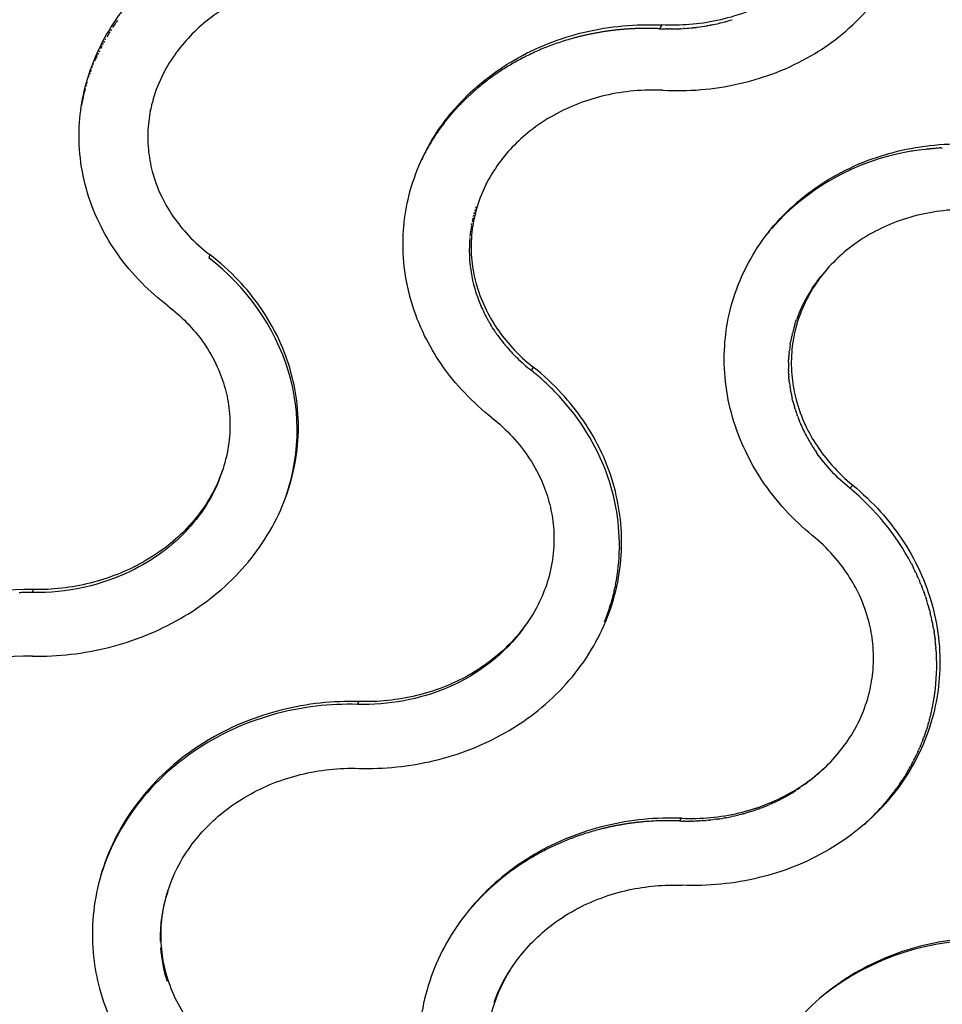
# Model space of a CAD drawing. Header units: millimetres. Extents: x 696 to 1161, y -96 to 347.
# Tile 49 of 55: x 936 to 988, y 220 to 276. Entities that reach past the tile are written whole.
import ezdxf

# ---------------------------------------------------------------- set-up
doc = ezdxf.new("R2010")
doc.units = ezdxf.units.MM
doc.header["$MEASUREMENT"] = 0
doc.layers.add('Crea2D$visibili$tangenti', color=7, linetype='Continuous', true_color=0x000000)

msp = doc.modelspace()

# ---------------------------------------------------------------- linework, layer by layer
at = {"layer": 'Crea2D$visibili$tangenti'}
for p, q in [((941.225, 275.541), (941.157, 275.444)), ((971.982, 275.068), (971.925, 275.071)), ((972.121, 275.281), (971.982, 275.068)), ((973.189, 275.07), (973.133, 275.067)), ((973.189, 275.07), (973.324, 275.077)), ((973.408, 275.082), (973.324, 275.077)), ((973.95, 275.132), (973.894, 275.125)), ((973.95, 275.132), (974.082, 275.147)), ((974.165, 275.158), (974.082, 275.147)), ((974.7, 275.241), (974.644, 275.231)), ((974.7, 275.241), (974.83, 275.265)), ((974.911, 275.28), (974.83, 275.265)), ((975.434, 275.396), (975.382, 275.384)), ((975.434, 275.396), (975.564, 275.428)), ((975.641, 275.449), (975.564, 275.429)), ((940.559, 274.502), (940.529, 274.448)), ((940.879, 275.029), (940.83, 274.953)), ((972.422, 275.055), (972.367, 275.056)), ((972.422, 275.055), (972.559, 275.054)), ((972.642, 275.054), (972.559, 275.054)), ((940.342, 274.106), (940.253, 273.933)), ((940.409, 274.232), (940.37, 274.159)), ((940.483, 274.367), (940.434, 274.278)), ((940.131, 273.683), (940.084, 273.583)), ((940.198, 273.821), (940.167, 273.758)), ((939.792, 272.897), (939.782, 272.871)), ((939.605, 272.381), (939.589, 272.332)), ((939.665, 272.554), (939.634, 272.467)), ((939.727, 272.726), (939.682, 272.602)), ((939.443, 271.858), (939.423, 271.786)), ((939.495, 272.033), (939.462, 271.923)), ((986.996, 268.218), (987.136, 268.235)), ((987.183, 268.24), (987.136, 268.235)), ((987.183, 268.24), (987.313, 268.254)), ((987.37, 268.259), (987.313, 268.254)), ((987.37, 268.26), (987.491, 268.271)), ((987.558, 268.277), (987.491, 268.271)), ((987.558, 268.277), (987.67, 268.286)), ((987.746, 268.291), (987.67, 268.286)), ((987.746, 268.291), (987.849, 268.298)), ((987.934, 268.304), (987.849, 268.298)), ((987.934, 268.304), (988.028, 268.309)), ((961.425, 264.401), (961.449, 264.492)), ((961.467, 264.559), (961.493, 264.651)), ((961.512, 264.716), (961.54, 264.81)), ((961.56, 264.873), (961.591, 264.967)), ((961.319, 263.913), (961.337, 264.009)), ((978.199, 263.55), (978.121, 263.455)), ((946.458, 262.247), (946.402, 262.052)), ((981.25, 261.139), (981.189, 261.065)), ((980.841, 260.615), (980.773, 260.52)), ((980.841, 260.615), (980.853, 260.631)), ((980.934, 260.742), (980.853, 260.631)), ((980.934, 260.742), (981.017, 260.851)), ((981.04, 260.88), (981.017, 260.851)), ((981.04, 260.88), (981.102, 260.959)), ((981.144, 261.011), (981.102, 260.959)), ((981.144, 261.011), (981.189, 261.065)), ((980.456, 260.03), (980.409, 259.951)), ((980.504, 260.109), (980.474, 260.061)), ((980.653, 260.343), (980.62, 260.293)), ((980.653, 260.343), (980.696, 260.407)), ((980.745, 260.479), (980.696, 260.407)), ((980.745, 260.479), (980.773, 260.52)), ((980.23, 259.63), (980.206, 259.585)), ((980.363, 259.872), (980.336, 259.825)), ((961.82, 259.395), (961.848, 259.327)), ((979.883, 258.884), (979.865, 258.841)), ((979.99, 259.136), (979.971, 259.093)), ((980.106, 259.385), (980.084, 259.341)), ((962.188, 258.626), (962.255, 258.504)), ((962.271, 258.476), (962.256, 258.504)), ((962.271, 258.476), (962.332, 258.37)), ((962.358, 258.327), (962.332, 258.37)), ((962.357, 258.327), (962.411, 258.238)), ((979.667, 258.285), (979.653, 258.241)), ((979.667, 258.285), (979.704, 258.399)), ((979.724, 258.458), (979.704, 258.399)), ((979.724, 258.458), (979.759, 258.557)), ((979.785, 258.629), (979.759, 258.557)), ((962.447, 258.179), (962.411, 258.238)), ((962.447, 258.179), (962.492, 258.106)), ((962.54, 258.032), (962.493, 258.106)), ((962.54, 258.032), (962.576, 257.976)), ((979.501, 257.672), (979.521, 257.758)), ((979.615, 258.111), (979.606, 258.081)), ((979.615, 258.111), (979.653, 258.241)), ((962.941, 257.46), (963.03, 257.344)), ((963.049, 257.32), (963.03, 257.344)), ((963.049, 257.32), (963.127, 257.222)), ((963.159, 257.182), (963.127, 257.222)), ((963.159, 257.182), (963.227, 257.101)), ((979.397, 257.137), (979.419, 257.267)), ((979.427, 257.316), (979.419, 257.267)), ((979.427, 257.316), (979.449, 257.432)), ((979.462, 257.494), (979.449, 257.432)), ((979.462, 257.494), (979.483, 257.595)), ((979.5, 257.672), (979.483, 257.595)), ((963.273, 257.046), (963.227, 257.101)), ((963.273, 257.046), (963.329, 256.981)), ((979.339, 256.687), (979.331, 256.596)), ((979.339, 256.687), (979.348, 256.77)), ((963.883, 256.392), (963.868, 256.407)), ((979.304, 256.142), (979.303, 256.1)), ((979.304, 256.142), (979.309, 256.268)), ((979.311, 256.324), (979.309, 256.268)), ((979.311, 256.324), (979.318, 256.436)), ((979.323, 256.506), (979.318, 256.436)), ((979.323, 256.506), (979.331, 256.596)), ((964.814, 255.856), (964.701, 255.67)), ((979.303, 255.686), (979.301, 255.763)), ((979.303, 255.686), (979.306, 255.595)), ((979.31, 255.504), (979.306, 255.595)), ((979.31, 255.504), (979.315, 255.412)), ((979.321, 255.321), (979.315, 255.412)), ((979.321, 255.321), (979.326, 255.257)), ((979.329, 255.23), (979.326, 255.257)), ((979.337, 255.138), (979.329, 255.23)), ((979.337, 255.138), (979.342, 255.088)), ((979.356, 254.956), (979.342, 255.088)), ((979.356, 254.956), (979.361, 254.919)), ((966.025, 254.478), (966.081, 254.421)), ((979.395, 254.672), (979.411, 254.571)), ((979.429, 254.47), (979.411, 254.571)), ((979.429, 254.47), (979.439, 254.414)), ((979.489, 254.169), (979.509, 254.079)), ((979.536, 253.968), (979.509, 254.079)), ((979.536, 253.968), (979.55, 253.912)), ((979.615, 253.669), (979.641, 253.58)), ((979.674, 253.47), (979.641, 253.58)), ((979.674, 253.47), (979.691, 253.415)), ((979.772, 253.174), (979.799, 253.1)), ((979.807, 253.076), (979.799, 253.1)), ((979.882, 252.88), (979.919, 252.788)), ((979.961, 252.686), (979.919, 252.788)), ((979.961, 252.686), (979.983, 252.633)), ((980.089, 252.397), (980.122, 252.327)), ((980.228, 252.111), (980.272, 252.024)), ((980.65, 251.367), (980.699, 251.29)), ((980.828, 251.096), (980.89, 251.006)), ((982.945, 249.152), (982.775, 248.976)), ((950.65, 248.148), (950.677, 248.22)), ((969.703, 245.63), (969.702, 245.561)), ((986.267, 244.711), (986.311, 244.627)), ((986.527, 244.186), (986.579, 244.075)), ((986.693, 243.817), (986.726, 243.739)), ((936.429, 243.221), (936.405, 243.053)), ((969.484, 243.487), (969.46, 243.37)), ((986.829, 243.487), (986.863, 243.4)), ((969.335, 242.831), (969.31, 242.735)), ((969.368, 242.965), (969.342, 242.86)), ((969.401, 243.1), (969.373, 242.985)), ((986.956, 243.154), (986.991, 243.058)), ((987.07, 242.829), (987.108, 242.714)), ((987.128, 242.651), (987.108, 242.714)), ((987.128, 242.651), (987.145, 242.598)), ((987.23, 242.313), (987.248, 242.251)), ((987.278, 242.143), (987.248, 242.251)), ((987.312, 242.018), (987.281, 242.134)), ((987.312, 242.018), (987.341, 241.901)), ((987.366, 241.803), (987.342, 241.901)), ((987.398, 241.667), (987.37, 241.784)), ((987.398, 241.667), (987.424, 241.549)), ((987.443, 241.461), (987.424, 241.549)), ((987.443, 241.461), (987.449, 241.432)), ((987.462, 241.373), (987.45, 241.432)), ((987.462, 241.373), (987.497, 241.196)), ((987.511, 241.118), (987.497, 241.196)), ((987.511, 241.118), (987.517, 241.085)), ((987.529, 241.019), (987.517, 241.085)), ((987.529, 241.019), (987.558, 240.842)), ((987.569, 240.775), (987.559, 240.842)), ((987.569, 240.775), (987.577, 240.724)), ((987.586, 240.664), (987.577, 240.724)), ((987.585, 240.664), (987.61, 240.487)), ((987.617, 240.43), (987.61, 240.487)), ((987.617, 240.43), (987.625, 240.366)), ((987.637, 240.258), (987.625, 240.366)), ((987.671, 239.912), (987.663, 240.004)), ((987.577, 237.161), (987.589, 237.241)), ((987.624, 237.502), (987.635, 237.598)), ((954.838, 236.706), (954.919, 236.865)), ((987.455, 236.484), (987.477, 236.592)), ((987.489, 236.653), (987.511, 236.768)), ((987.298, 235.834), (987.329, 235.95)), ((987.337, 235.981), (987.359, 236.066)), ((987.379, 236.148), (987.358, 236.066)), ((987.379, 236.148), (987.401, 236.241)), ((987.418, 236.316), (987.401, 236.241)), ((987.418, 236.316), (987.44, 236.416)), ((987.146, 235.318), (987.164, 235.375)), ((987.216, 235.546), (987.164, 235.375)), ((987.217, 235.546), (987.234, 235.604)), ((987.246, 235.649), (987.233, 235.604)), ((987.247, 235.649), (987.267, 235.719)), ((987.298, 235.834), (987.266, 235.719)), ((986.916, 234.666), (986.97, 234.808)), ((986.977, 234.828), (987.011, 234.921)), ((987.036, 234.991), (987.011, 234.921)), ((987.036, 234.991), (987.09, 235.147)), ((987.092, 235.154), (987.128, 235.261)), ((987.146, 235.319), (987.127, 235.261)), ((986.719, 234.185), (986.748, 234.252)), ((986.787, 234.344), (986.748, 234.252)), ((986.787, 234.344), (986.84, 234.473)), ((986.853, 234.505), (986.885, 234.585)), ((986.916, 234.666), (986.885, 234.585)), ((986.575, 233.868), (986.55, 233.815)), ((986.575, 233.868), (986.601, 233.924)), ((986.648, 234.026), (986.601, 233.924)), ((986.648, 234.026), (986.7, 234.142)), ((986.719, 234.185), (986.7, 234.142)), ((986.259, 233.245), (986.22, 233.174)), ((986.422, 233.554), (986.39, 233.492)), ((980.844, 232.648), (980.807, 232.617)), ((981.153, 232.925), (981.174, 232.944)), ((985.885, 232.604), (985.85, 232.549)), ((985.885, 232.604), (985.915, 232.652)), ((985.959, 232.725), (985.915, 232.652)), ((985.959, 232.725), (985.978, 232.755)), ((986.032, 232.846), (985.978, 232.755)), ((980.076, 232.053), (980.049, 232.034)), ((980.19, 232.133), (980.137, 232.096)), ((980.523, 232.385), (980.479, 232.35)), ((985.489, 232.011), (985.443, 231.945)), ((985.489, 232.011), (985.513, 232.045)), ((985.571, 232.128), (985.513, 232.045)), ((985.809, 232.484), (985.785, 232.447)), ((985.809, 232.484), (985.85, 232.549)), ((978.998, 231.392), (979.161, 231.481)), ((979.245, 231.528), (979.161, 231.481)), ((979.245, 231.528), (979.335, 231.58)), ((979.368, 231.599), (979.335, 231.58)), ((979.368, 231.599), (979.489, 231.671)), ((979.845, 231.895), (979.782, 231.854)), ((979.961, 231.973), (979.872, 231.913)), ((985.321, 231.779), (985.299, 231.749)), ((985.321, 231.779), (985.371, 231.847)), ((985.406, 231.894), (985.371, 231.847)), ((985.406, 231.894), (985.443, 231.945)), ((977.966, 230.912), (977.874, 230.875)), ((977.966, 230.912), (978.064, 230.952)), ((978.099, 230.966), (978.064, 230.952)), ((978.099, 230.966), (978.23, 231.022)), ((978.36, 231.08), (978.23, 231.022)), ((978.36, 231.08), (978.439, 231.116)), ((978.49, 231.139), (978.439, 231.116)), ((978.49, 231.139), (978.554, 231.17)), ((978.746, 231.263), (978.804, 231.292)), ((978.872, 231.327), (978.804, 231.292)), ((978.872, 231.327), (978.984, 231.385)), ((976.177, 230.358), (976.081, 230.337)), ((976.6, 230.46), (976.491, 230.432)), ((976.6, 230.46), (976.693, 230.485)), ((976.74, 230.498), (976.693, 230.485)), ((976.74, 230.498), (976.879, 230.537)), ((977.018, 230.578), (976.879, 230.537)), ((977.018, 230.578), (977.094, 230.601)), ((977.156, 230.621), (977.094, 230.601)), ((977.156, 230.621), (977.292, 230.665)), ((977.361, 230.688), (977.292, 230.665)), ((977.361, 230.688), (977.488, 230.731)), ((977.565, 230.759), (977.488, 230.732)), ((977.565, 230.759), (977.682, 230.802)), ((977.699, 230.808), (977.874, 230.875)), ((984.392, 230.67), (984.266, 230.539)), ((973.114, 230.088), (973.252, 230.237)), ((973.41, 230.08), (973.329, 230.081)), ((973.852, 230.081), (973.758, 230.079)), ((974.294, 230.098), (974.187, 230.092)), ((974.294, 230.098), (974.4, 230.104)), ((974.441, 230.107), (974.4, 230.104)), ((974.441, 230.107), (974.613, 230.12)), ((974.734, 230.131), (974.613, 230.12)), ((974.734, 230.131), (974.826, 230.14)), ((974.88, 230.146), (974.826, 230.14)), ((974.88, 230.146), (975.037, 230.164)), ((975.171, 230.181), (975.037, 230.164)), ((975.171, 230.181), (975.248, 230.191)), ((975.316, 230.201), (975.248, 230.191)), ((975.749, 230.271), (975.667, 230.257)), ((963.716, 221.947), (963.701, 221.925)), ((963.619, 221.808), (963.6, 221.779))]:
    msp.add_line(p, q, dxfattribs=at)
msp.add_lwpolyline([(986.267, 244.711, 0.100431), (982.775, 248.976, -0.068584), (980.89, 251.006)], format="xyb", dxfattribs=at)
for points in [[(947.155, 249.916), (947.079, 249.695), (946.998, 249.477), (946.91, 249.26), (946.816, 249.045), (946.716, 248.832), (946.609, 248.621), (946.497, 248.412), (946.378, 248.206), (946.254, 248.003), (946.124, 247.802), (945.988, 247.603), (945.847, 247.408), (945.7, 247.216), (945.547, 247.027), (945.389, 246.841), (945.226, 246.658), (945.058, 246.479), (944.884, 246.304), (944.706, 246.132), (944.523, 245.963), (944.334, 245.799), (944.142, 245.638), (943.944, 245.482), (943.742, 245.33), (943.536, 245.182), (943.326, 245.038), (943.111, 244.899), (942.892, 244.764), (942.67, 244.633), (942.444, 244.508), (942.214, 244.387), (941.981, 244.271), (941.662, 244.122), (941.338, 243.983), (941.008, 243.853), (940.673, 243.732), (940.334, 243.621), (939.99, 243.519), (939.643, 243.427), (939.292, 243.345), (938.938, 243.272), (938.581, 243.21), (938.222, 243.158), (937.86, 243.117), (937.498, 243.085), (937.134, 243.064), (936.77, 243.054), (936.405, 243.053), (936.152, 243.055)], [(964.253, 241.021), (964.155, 240.888), (964.054, 240.756), (963.95, 240.625), (963.844, 240.497), (963.735, 240.369), (963.623, 240.244), (963.509, 240.12), (963.393, 239.997), (963.153, 239.758), (962.903, 239.526), (962.643, 239.301), (962.375, 239.083), (962.098, 238.874), (961.812, 238.673), (961.518, 238.48), (961.216, 238.297), (960.907, 238.122), (960.59, 237.956), (960.266, 237.8), (959.936, 237.653), (959.641, 237.532), (959.342, 237.419), (959.038, 237.314), (958.73, 237.217), (958.419, 237.128), (958.104, 237.047), (957.786, 236.975), (957.466, 236.91), (957.142, 236.855), (956.817, 236.807), (956.49, 236.769), (956.161, 236.739), (955.832, 236.717), (955.501, 236.705), (955.169, 236.701), (954.838, 236.706), (954.544, 236.712), (954.251, 236.712), (953.957, 236.707), (953.663, 236.697), (953.37, 236.681), (953.077, 236.66), (952.785, 236.634), (952.493, 236.602), (952.172, 236.561), (951.853, 236.514), (951.534, 236.46), (951.217, 236.399), (950.9, 236.333), (950.586, 236.26), (950.272, 236.18), (949.961, 236.094), (949.665, 236.006), (949.37, 235.912), (949.077, 235.812), (948.787, 235.707), (948.498, 235.596), (948.212, 235.479), (947.929, 235.356), (947.647, 235.227), (947.385, 235.101), (947.124, 234.969), (946.866, 234.833), (946.611, 234.692), (946.359, 234.545), (946.11, 234.394), (945.863, 234.238), (945.62, 234.077), (945.386, 233.915), (945.155, 233.748), (944.928, 233.577), (944.703, 233.402), (944.483, 233.222), (944.266, 233.038), (944.053, 232.849), (943.843, 232.657), (943.604, 232.426), (943.37, 232.19), (943.142, 231.948), (942.92, 231.7), (942.704, 231.448), (942.495, 231.189), (942.292, 230.926), (942.095, 230.658), (941.93, 230.421), (941.77, 230.18), (941.616, 229.936), (941.467, 229.688), (941.324, 229.437), (941.186, 229.183), (941.054, 228.926), (940.928, 228.666), (940.809, 228.405), (940.697, 228.142), (940.59, 227.876), (940.49, 227.608), (940.395, 227.337), (940.308, 227.065), (940.226, 226.79), (940.151, 226.514)]]:
    msp.add_lwpolyline(points, dxfattribs=at)
for centre, radius, start, end in [((951.401, 268.283), 12.499, 145.209, 146.8507), ((972.572, 287.502), 12.448, 267.2852, 269.0555), ((972.572, 287.393), 12.339, 270.3262, 272.6079), ((972.582, 287.217), 12.162, 273.8929, 276.191), ((972.61, 286.986), 11.93, 277.4921, 279.8198), ((972.661, 286.713), 11.652, 281.1365, 283.5086), ((972.738, 286.406), 11.336, 284.8377, 287.2713), ((951.234, 268.39), 12.301, 148.052, 149.5823), ((950.826, 268.603), 11.84, 155.3397, 157.0047), ((950.74, 268.64), 11.747, 157.86, 157.9471), ((950.356, 268.763), 11.343, 165.0866, 170.1532), ((-31938.658, 7555.32), 33679.059, 347.5079193, 347.5081566), ((988.41, 254.886), 13.395, 100.0164, 138.6794), ((988.783, 253.65), 14.677, 99.2243, 100.6098), ((988.8, 253.55), 14.779, 97.0097, 99.2267), ((-7322.206, 4646.159), 9370.916, 332.1344103, 332.1350558), ((969.033, 262.481), 7.846, 166.359, 168.2221), ((968.969, 262.493), 7.781, 169.7895, 174.2204), ((987.577, 255.796), 12.169, 139.8433, 139.9665), ((969.141, 262.5), 7.952, 175.0432, 202.9838), ((938.739, 251.847), 12.762, 17.1182, 53.0956), ((-5109.171, 5497.052), 8031.687, 319.3150472, 319.3159203), ((987.603, 255.734), 8.339, 148.7439, 150.256), ((987.665, 255.697), 8.412, 146.8787, 148.3598), ((987.488, 255.797), 8.208, 152.5175, 154.0805), ((987.544, 255.768), 8.271, 150.6236, 152.1631), ((969.777, 262.732), 8.628, 203.2381, 208.4124), ((987.387, 255.844), 8.097, 156.3452, 157.944), ((987.436, 255.823), 8.15, 154.4249, 156.0077), ((987.343, 255.862), 8.049, 158.2777, 159.8887), ((970.313, 263.051), 9.252, 213.2608, 217.1772), ((987.24, 255.896), 7.941, 164.0268, 166.4197), ((987.225, 255.899), 7.925, 166.4204, 166.4359), ((970.747, 263.4), 9.81, 220.8674, 223.6251), ((970.893, 263.539), 10.012, 223.6263, 225.4345), ((987.2, 255.905), 7.9, 173.658, 173.709), ((987.198, 255.905), 7.898, 171.2787, 173.6573), ((987.198, 255.905), 7.898, 171.0232, 171.2794), ((971.135, 263.792), 10.361, 225.5779, 231.6132), ((987.255, 255.902), 7.954, 178.5711, 180.8948), ((939.871, 252.294), 11.549, 339.3445, 16.6507), ((955.798, 244.441), 14.331, 49.0323, 51.5911), ((987.275, 255.902), 7.975, 180.8941, 180.9975), ((955.917, 244.579), 14.149, 47.0975, 49.03), ((955.991, 244.658), 14.039, 45.8067, 47.0995), ((956.072, 244.743), 13.922, 44.3671, 45.8026), ((956.716, 245.298), 13.074, 21.6182, 44.2471), ((987.441, 255.916), 8.142, 187.0326, 188.7885), ((987.557, 255.936), 8.259, 190.6178, 192.3549), ((987.691, 255.968), 8.397, 194.1689, 195.8879), ((987.842, 256.013), 8.555, 197.6795, 199.3829), ((987.947, 256.051), 8.666, 200.0766, 201.4597), ((988.112, 256.119), 8.845, 203.2107, 204.8869), ((988.224, 256.172), 8.969, 205.3855, 206.9206), ((988.435, 256.283), 9.207, 207.5497, 212.2718), ((988.645, 256.413), 9.454, 212.8148, 214.2295), ((15416.119, -4469.591), 15219.221, 161.9342913, 161.9346379), ((957.748, 245.729), 11.956, 359.5239, 21.5209), ((958.024, 245.744), 11.68, 348.9469, 359.1008), ((974.725, 238.668), 13.029, 25.0581, 27.2164), ((974.836, 238.72), 12.906, 23.2623, 24.5153), ((936.179, 226.948), 16.275, 89.1214, 117.3058), ((957.986, 245.752), 11.718, 346.9712, 348.2298), ((957.992, 245.751), 11.713, 348.229, 348.2716), ((958, 245.749), 11.705, 348.8588, 348.9476), ((974.909, 238.751), 12.826, 21.6673, 22.8861), ((974.983, 238.78), 12.747, 20.0682, 21.2507), ((936.178, 226.654), 16.401, 90.975, 91.8409), ((936.178, 226.666), 16.389, 90.9648, 90.9767), ((936.178, 226.663), 16.392, 90.0905, 90.9631), ((957.878, 245.781), 11.83, 339.4654, 345.0818), ((957.952, 245.76), 11.754, 345.5705, 345.7146), ((957.963, 245.757), 11.742, 346.2453, 346.3424), ((957.973, 245.755), 11.731, 346.9204, 346.9708), ((975.056, 238.806), 12.67, 18.5112, 19.6091), ((975.16, 238.84), 12.56, 16.0517, 17.4108), ((975.238, 238.864), 12.478, 15.1942, 15.2381), ((957.785, 245.815), 11.929, 338.23, 339.4696), ((975.306, 238.881), 12.408, 13.5283, 13.6197), ((956.919, 246.335), 9.058, 324.0737, 325.9746), ((6644.584, -3593.679), 6853.54, 145.9737401, 145.9748347), ((975.747, 238.939), 11.963, 353.5656, 4.6684), ((975.581, 238.929), 12.129, 5.0862, 6.2883), ((936.167, 227.331), 12.112, 88.8712, 127.9839), ((975.862, 238.928), 11.848, 350.0727, 351.4226), ((975.85, 238.93), 11.859, 351.8115, 353.0848), ((975.869, 238.927), 11.841, 347.7545, 348.0936), ((975.868, 238.927), 11.841, 348.6237, 348.9263), ((975.867, 238.928), 11.843, 349.4931, 349.7587), ((975.869, 238.929), 11.841, 349.7508, 350.0648), ((975.862, 238.929), 11.848, 345.4379, 345.5945), ((975.798, 238.949), 11.915, 339.6623, 339.7632), ((975.823, 238.94), 11.888, 341.3917, 341.4286), ((975.768, 238.961), 11.947, 337.9364, 338.0989), ((975.667, 239.007), 12.058, 333.1155, 334.4963), ((975.568, 239.06), 12.17, 329.3003, 331.0784), ((975.623, 239.029), 12.107, 331.4595, 332.785), ((974.561, 239.978), 9.654, 310.942, 313.0629), ((5950.781, -5051.864), 7254.391, 133.2383094, 133.2393968), ((974.338, 240.25), 10.006, 306.0293, 307.3836), ((974.437, 240.123), 9.844, 308.4751, 309.7065), ((974.465, 240.089), 9.8, 309.7073, 309.7993), ((975.434, 239.143), 12.328, 325.318, 327.1034), ((974.148, 240.528), 10.343, 301.0846, 302.6407), ((975.19, 239.325), 12.632, 316.7536, 323.1498), ((973.947, 240.894), 10.76, 295.3512, 296.4857), ((974.012, 240.765), 10.616, 297.9227, 298.0084), ((973.649, 241.761), 11.68, 280.3542, 282.0184), ((973.673, 241.652), 11.568, 282.4999, 284.0975), ((973.799, 241.238), 11.135, 290.4055, 290.5021), ((974.933, 239.567), 12.985, 311.8289, 315.9502), ((973.604, 242.201), 12.123, 267.6818, 268.6979), ((973.604, 242.171), 12.093, 269.0794, 270.7319), ((973.605, 242.122), 12.044, 271.1787, 272.7699), ((973.631, 241.862), 11.782, 278.2211, 279.9492), ((951.929, 223.465), 8.28, 161.582, 181.5444), ((-7913.428, 3161.2), 9331.144, 341.6662997, 341.6667308), ((990.258, 208.835), 14.471, 86.8486, 128.6772), ((951.949, 223.481), 8.302, 184.0889, 197.4331), ((971.327, 216.514), 9.35, 143.4421, 143.5537), ((970.925, 216.77), 8.874, 146.5077, 160.1316)]:
    msp.add_arc(centre, radius, start, end, dxfattribs=at)
for points, degree, knots in [([(972.178, 271.572), (973.606, 271.504), (975.717, 271.676), (978.441, 272.47), (980.295, 273.314), (982.028, 274.442), (983.524, 275.788), (984.791, 277.405), (985.731, 279.181), (986.329, 281.082), (986.575, 283.053), (986.467, 284.973), (986.041, 286.876), (985.333, 288.649), (984.336, 290.331), (983.082, 291.894), (982.073, 292.833), (981.499, 293.292)], 3, [0, 0, 0, 0, 4.29093, 6.294919, 8.493042, 10.383776, 12.482819, 14.50913, 16.52191, 18.487994, 20.460808, 22.458617, 24.233081, 26.293238, 28.168157, 30.083107, 32.290008, 32.290008, 32.290008, 32.290008]), ([(979.243, 290.547), (979.993, 289.95), (981.018, 288.881), (981.975, 287.24), (982.459, 285.972), (982.734, 284.667), (982.779, 283.276), (982.555, 281.891), (982.099, 280.619), (981.427, 279.42), (980.544, 278.337), (979.418, 277.346), (978.187, 276.565), (976.765, 275.931), (974.775, 275.356), (973.167, 275.232), (972.121, 275.281)], 3, [0, 0, 0, 0, 2.87585, 4.396685, 5.677517, 6.935783, 8.381942, 9.835121, 11.125843, 12.419077, 13.945402, 15.300593, 16.905757, 18.304036, 19.961768, 23.103415, 23.103415, 23.103415, 23.103415]), ([(944.08, 259.336), (943.559, 259.734), (942.53, 260.637), (941.252, 262.155), (940.213, 263.875), (939.476, 265.709), (939.059, 267.711), (939.013, 269.671), (939.303, 271.616), (939.902, 273.438), (940.854, 275.246), (942.124, 276.922), (943.686, 278.392), (946.064, 280.031), (949.465, 281.415), (952.438, 281.742), (953.936, 281.702)], 3, [0, 0, 0, 0, 1.965654, 4.097548, 5.93356, 7.978419, 10.004393, 12.042781, 13.834645, 15.884621, 17.77358, 19.94532, 22.170749, 24.188817, 28.583517, 33.077535, 33.077535, 33.077535, 33.077535]), ([(953.977, 278.005), (952.86, 278.034), (950.691, 277.801), (948.145, 276.807), (946.426, 275.664), (945.332, 274.677), (944.42, 273.58), (943.678, 272.324), (943.183, 270.987), (942.931, 269.599), (942.931, 268.264), (943.18, 266.879), (943.658, 265.59), (944.368, 264.372), (945.284, 263.244), (946.029, 262.575), (946.458, 262.247)], 3, [0, 0, 0, 0, 3.35217, 6.484492, 8.12873, 9.524865, 10.895022, 12.394851, 13.884981, 15.154293, 16.612998, 17.870827, 19.364078, 20.716794, 22.087958, 23.710209, 23.710209, 23.710209, 23.710209]), ([(962.469, 252.979), (961.929, 253.405), (960.886, 254.353), (959.605, 255.929), (958.578, 257.682), (957.85, 259.541), (957.439, 261.562), (957.395, 263.529), (957.682, 265.475), (958.274, 267.288), (959.213, 269.079), (960.464, 270.731), (962.005, 272.171), (964.351, 273.765), (967.714, 275.085), (970.646, 275.351), (972.121, 275.281)], 3, [0, 0, 0, 0, 2.062749, 4.218079, 6.072717, 8.14308, 10.18705, 12.232786, 14.023942, 16.067578, 17.93119, 20.072397, 22.26122, 24.239221, 28.55637, 32.98513, 32.98513, 32.98513, 32.98513]), ([(971.925, 275.071), (970.32, 275.141), (968.715, 275.008), (967.154, 274.674), (963.986, 273.55), (961.356, 271.65), (960.155, 270.444), (959.192, 269.091), (958.487, 267.634)], 5, [80.855552, 80.855552, 80.855552, 80.855552, 80.855552, 80.855552, 98.69539, 98.69539, 98.69539, 119.127297, 119.127297, 119.127297, 119.127297, 119.127297, 119.127297]), ([(972.178, 271.572), (971.078, 271.624), (968.928, 271.435), (966.397, 270.479), (964.689, 269.35), (963.61, 268.372), (962.713, 267.28), (961.988, 266.026), (961.51, 264.687), (961.274, 263.295), (961.285, 261.954), (961.544, 260.558), (962.026, 259.259), (962.735, 258.026), (963.646, 256.88), (964.387, 256.195), (964.814, 255.856)], 3, [0, 0, 0, 0, 3.302577, 6.414138, 8.040865, 9.420411, 10.774749, 12.266096, 13.750923, 15.020132, 16.486897, 17.756154, 19.265791, 20.627486, 22.00973, 23.645884, 23.645884, 23.645884, 23.645884]), ([(980.65, 246.303), (980.111, 246.744), (979.075, 247.719), (977.809, 249.327), (976.795, 251.103), (976.076, 252.979), (975.669, 255.011), (975.621, 256.983), (975.899, 258.926), (976.474, 260.731), (977.39, 262.508), (978.612, 264.139), (980.119, 265.556), (981.864, 266.74), (983.723, 267.617), (986.46, 268.436), (988.583, 268.596), (990.024, 268.501)], 3, [0, 0, 0, 0, 2.089824, 4.255879, 6.120995, 8.208156, 10.264391, 12.314091, 14.102193, 16.136579, 17.973869, 20.080825, 22.226752, 24.157435, 26.388991, 28.373962, 32.707268, 32.707268, 32.707268, 32.707268]), ([(990.101, 264.779), (989.037, 264.849), (986.934, 264.7), (984.449, 263.788), (982.767, 262.678), (981.708, 261.711), (980.831, 260.626), (980.125, 259.376), (979.663, 258.039), (979.44, 256.647), (979.459, 255.304), (979.721, 253.902), (980.199, 252.596), (980.898, 251.354), (981.794, 250.196), (982.523, 249.498), (982.945, 249.152)], 3, [0, 0, 0, 0, 3.199139, 6.26271, 7.862695, 9.219512, 10.554144, 12.034058, 13.511826, 14.7789, 16.248739, 17.524491, 19.043249, 20.405381, 21.788291, 23.424437, 23.424437, 23.424437, 23.424437]), ([(936.406, 239.44), (937.86, 239.42), (940.786, 239.757), (944.149, 241.095), (946.548, 242.695), (948.129, 244.124), (949.486, 245.822), (950.516, 247.675), (951.2, 249.645), (951.525, 251.681), (951.485, 253.654), (951.116, 255.6), (950.421, 257.488), (949.391, 259.26), (948.067, 260.879), (947.042, 261.8), (946.458, 262.247)], 3, [0, 0, 0, 0, 4.361359, 8.763362, 10.758018, 12.989324, 15.136833, 17.258755, 19.324744, 21.370376, 23.418573, 25.219528, 27.294951, 29.433013, 31.345172, 33.551871, 33.551871, 33.551871, 33.551871]), ([(944.08, 259.336), (944.458, 259.047), (945.206, 258.389), (946.168, 257.227), (946.894, 255.955), (947.362, 254.664), (947.614, 253.328), (947.629, 251.894), (947.366, 250.461), (946.873, 249.136), (946.16, 247.876), (945.231, 246.722), (944.05, 245.648), (942.271, 244.461), (939.695, 243.454), (937.521, 243.206), (936.429, 243.221)], 3, [0, 0, 0, 0, 1.429518, 2.979585, 4.509389, 5.804539, 7.08676, 8.57551, 10.087051, 11.438025, 12.80084, 14.418229, 15.866633, 17.578523, 20.81265, 24.089635, 24.089635, 24.089635, 24.089635]), ([(954.911, 233.073), (956.349, 233.033), (959.25, 233.326), (962.591, 234.623), (964.97, 236.201), (966.535, 237.618), (967.876, 239.31), (968.889, 241.161), (969.558, 243.133), (969.869, 245.174), (969.82, 247.155), (969.447, 249.112), (968.752, 251.016), (967.728, 252.809), (966.414, 254.454), (965.396, 255.396), (964.814, 255.856)], 3, [0, 0, 0, 0, 4.315397, 8.673935, 10.647687, 12.855169, 14.989687, 17.099633, 19.162864, 21.212579, 23.26996, 25.08174, 27.175232, 29.327922, 31.252173, 33.476373, 33.476373, 33.476373, 33.476373]), ([(962.469, 252.979), (962.889, 252.648), (963.669, 251.928), (964.641, 250.685), (965.34, 249.381), (965.782, 248.069), (966.01, 246.719), (966.001, 245.276), (965.718, 243.844), (965.181, 242.456), (964.438, 241.219), (963.17, 239.723), (961.151, 238.198), (958.196, 237.056), (956.016, 236.834), (954.919, 236.865)], 3, [0, 0, 0, 0, 1.604581, 3.173446, 4.718414, 6.023931, 7.315456, 8.81135, 10.333553, 11.677331, 13.258908, 14.646993, 17.544465, 20.771311, 24.062374, 24.062374, 24.062374, 24.062374]), ([(982.945, 249.152), (983.51, 248.689), (984.5, 247.743), (985.783, 246.101), (986.794, 244.309), (987.518, 242.322), (987.897, 240.264), (987.918, 238.27), (987.615, 236.303), (987.017, 234.479), (986.08, 232.682), (984.839, 231.029), (983.313, 229.586), (981.548, 228.372), (979.666, 227.46), (976.89, 226.584), (974.731, 226.376), (973.261, 226.435)], 3, [0, 0, 0, 0, 2.192595, 4.095065, 6.238037, 8.342657, 10.419478, 12.492331, 14.304255, 16.372685, 18.22787, 20.367628, 22.549299, 24.505618, 26.778677, 28.80263, 33.219285, 33.219285, 33.219285, 33.219285]), ([(973.252, 230.237), (974.337, 230.193), (976.493, 230.393), (979.034, 231.373), (980.756, 232.544), (981.833, 233.549), (982.724, 234.668), (983.442, 235.951), (983.912, 237.317), (984.142, 238.733), (984.129, 240.094), (983.874, 241.513), (983.401, 242.833), (982.703, 244.087), (981.807, 245.255), (981.074, 245.956), (980.65, 246.303)], 3, [0, 0, 0, 0, 3.257286, 6.43754, 8.08779, 9.480909, 10.846993, 12.365339, 13.874616, 15.164043, 16.653367, 17.942796, 19.474505, 20.845505, 22.235797, 23.879028, 23.879028, 23.879028, 23.879028]), ([(954.919, 236.865), (953.455, 236.906), (950.511, 236.592), (947.136, 235.237), (944.742, 233.615), (943.163, 232.161), (941.806, 230.433), (940.778, 228.546), (940.094, 226.539), (939.769, 224.465), (939.809, 222.455), (940.178, 220.471), (940.872, 218.547), (941.897, 216.74), (943.214, 215.083), (944.236, 214.135), (944.821, 213.671)], 3, [0, 0, 0, 0, 4.39565, 8.799262, 10.801909, 13.048496, 15.220048, 17.370524, 19.472895, 21.5574, 23.644176, 25.479388, 27.594249, 29.757865, 31.689102, 33.928162, 33.928162, 33.928162, 33.928162]), ([(947.236, 216.636), (946.448, 217.262), (945.386, 218.389), (944.386, 220.182), (943.907, 221.58), (943.675, 223.022), (943.693, 224.485), (943.987, 225.939), (944.536, 227.349), (945.291, 228.608), (946.577, 230.135), (948.617, 231.694), (951.602, 232.872), (953.804, 233.105), (954.911, 233.073)], 3, [0, 0, 0, 0, 3.022716, 4.590344, 6.132787, 7.439233, 8.95678, 10.50394, 11.870427, 13.47908, 14.891878, 17.841345, 21.106783, 24.426928, 24.426928, 24.426928, 24.426928]), ([(973.252, 230.237), (971.802, 230.296), (968.887, 230.012), (965.544, 228.683), (963.178, 227.076), (961.617, 225.63), (960.279, 223.904), (959.267, 222.017), (958.597, 220.007), (958.284, 217.928), (958.332, 215.913), (958.703, 213.921), (959.395, 211.988), (960.457, 210.089), (961.778, 208.431), (962.798, 207.481), (963.306, 207.068)], 3, [0, 0, 0, 0, 4.352104, 8.702387, 10.682977, 12.906998, 15.068131, 17.209043, 19.310376, 21.399287, 23.493239, 25.334926, 27.461277, 29.629469, 31.839415, 33.802034, 33.802034, 33.802034, 33.802034]), ([(973.114, 230.088), (971.642, 230.148), (970.167, 230.034), (968.725, 229.748), (965.887, 228.826), (963.445, 227.297), (962.321, 226.368), (961.351, 225.325), (960.547, 224.195)], 5, [-8973.585061, -8973.585061, -8973.585061, -8973.585061, -8973.585061, -8973.585061, -8957.933175, -8957.933175, -8957.933175, -8941.272359, -8941.272359, -8941.272359, -8941.272359, -8941.272359, -8941.272359]), ([(965.694, 210.012), (965.278, 210.351), (964.499, 211.092), (963.53, 212.366), (962.833, 213.702), (962.393, 215.042), (962.166, 216.417), (962.175, 217.885), (962.455, 219.341), (962.986, 220.75), (963.722, 222.009), (964.669, 223.156), (965.802, 224.18), (967.597, 225.358), (970.131, 226.293), (972.243, 226.476), (973.261, 226.435)], 3, [0, 0, 0, 0, 1.612602, 3.213069, 4.786749, 6.115792, 7.430987, 8.955224, 10.501579, 11.86028, 13.457959, 14.859366, 16.311338, 18.02703, 21.277318, 24.333957, 24.333957, 24.333957, 24.333957]), ([(991.247, 223.424), (989.837, 223.493), (986.984, 223.234), (983.707, 221.933), (981.384, 220.341), (979.848, 218.901), (978.535, 217.18), (977.583, 215.37), (976.937, 213.452), (976.604, 211.464), (976.613, 209.359), (976.976, 207.273), (977.685, 205.256), (978.728, 203.353), (980.022, 201.688), (981.023, 200.73), (981.522, 200.313)], 3, [0, 0, 0, 0, 4.234592, 8.509405, 10.462045, 12.658941, 14.80523, 16.934648, 18.771279, 20.861331, 22.958617, 25.062577, 27.191243, 29.352914, 31.549765, 33.499298, 33.499298, 33.499298, 33.499298])]:
    msp.add_open_spline(points, degree=degree, knots=knots, dxfattribs=at)

doc.saveas('drawing.dxf')
